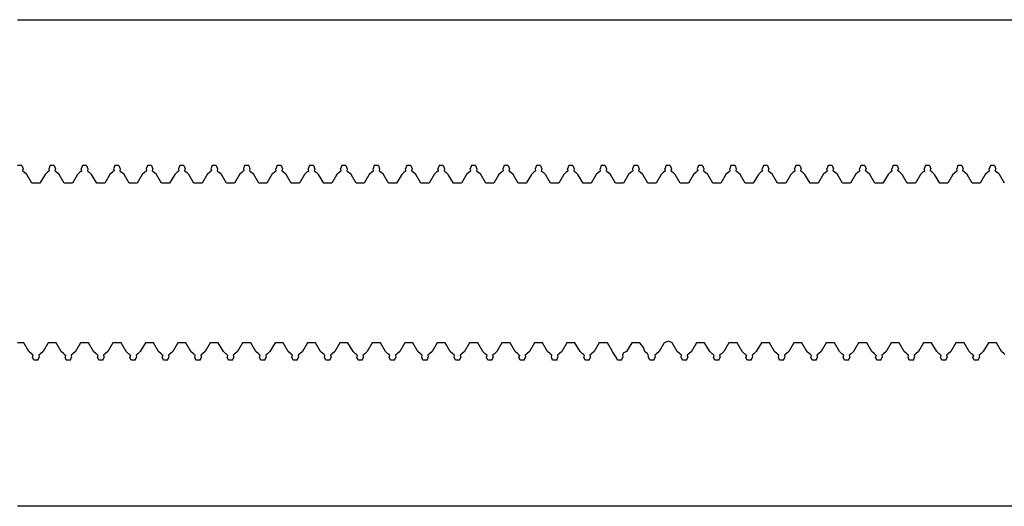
# Model space of a CAD drawing. Extents: x -1073 to 1127, y -1646 to 1793.
# Tile 7 of 39: x 27 to 58, y -214 to -199. Entities that reach past the tile are written whole.
import ezdxf

# ---------------------------------------------------------------- set-up
doc = ezdxf.new("R2010")
doc.units = 0
doc.layers.get('0').update_dxf_attribs({"linetype": 'CONTINUOUS'})

msp = doc.modelspace()

# ---------------------------------------------------------------- linework, layer by layer
for p, q in [((27.336, -199.464), (86.525, -199.464)), ((27.461, -203.963), (27.336, -203.963)), ((27.461, -203.963), (27.501, -204.062)), ((27.501, -204.062), (27.486, -204.118)), ((28.336, -203.963), (28.297, -204.062)), ((28.297, -204.062), (28.312, -204.118)), ((28.461, -203.963), (28.336, -203.963)), ((28.461, -203.963), (28.501, -204.062)), ((28.501, -204.062), (28.486, -204.118)), ((29.336, -203.963), (29.297, -204.062)), ((29.312, -204.118), (29.297, -204.062)), ((29.461, -203.963), (29.336, -203.963)), ((29.461, -203.963), (29.501, -204.062)), ((29.501, -204.062), (29.486, -204.118)), ((30.336, -203.963), (30.297, -204.062)), ((30.297, -204.062), (30.312, -204.118)), ((30.461, -203.963), (30.336, -203.963)), ((30.461, -203.963), (30.501, -204.062)), ((30.501, -204.062), (30.486, -204.118)), ((31.336, -203.963), (31.297, -204.062)), ((31.297, -204.062), (31.312, -204.118)), ((31.461, -203.963), (31.336, -203.963)), ((31.461, -203.963), (31.501, -204.062)), ((31.501, -204.062), (31.486, -204.118)), ((32.336, -203.963), (32.297, -204.062)), ((32.297, -204.062), (32.312, -204.118)), ((32.461, -203.963), (32.336, -203.963)), ((32.461, -203.963), (32.501, -204.062)), ((32.501, -204.062), (32.486, -204.118)), ((33.336, -203.963), (33.297, -204.062)), ((33.297, -204.062), (33.312, -204.118)), ((33.461, -203.963), (33.336, -203.963)), ((33.461, -203.963), (33.501, -204.062)), ((33.501, -204.062), (33.486, -204.118)), ((34.336, -203.963), (34.297, -204.062)), ((34.297, -204.062), (34.312, -204.118)), ((34.461, -203.963), (34.336, -203.963)), ((34.461, -203.963), (34.501, -204.062)), ((34.501, -204.062), (34.486, -204.118)), ((35.336, -203.963), (35.297, -204.062)), ((35.312, -204.118), (35.297, -204.062)), ((35.461, -203.963), (35.336, -203.963)), ((35.461, -203.963), (35.501, -204.062)), ((35.501, -204.062), (35.486, -204.118)), ((36.336, -203.963), (36.297, -204.062)), ((36.312, -204.118), (36.297, -204.062)), ((36.461, -203.963), (36.336, -203.963)), ((36.461, -203.963), (36.501, -204.062)), ((36.501, -204.062), (36.486, -204.118)), ((37.336, -203.963), (37.297, -204.062)), ((37.312, -204.118), (37.297, -204.062)), ((37.461, -203.963), (37.336, -203.963)), ((37.461, -203.963), (37.501, -204.062)), ((37.501, -204.062), (37.486, -204.118)), ((38.336, -203.963), (38.297, -204.062)), ((38.312, -204.118), (38.297, -204.062)), ((38.461, -203.963), (38.336, -203.963)), ((38.461, -203.963), (38.501, -204.062)), ((38.501, -204.062), (38.486, -204.118)), ((39.336, -203.963), (39.297, -204.062)), ((39.312, -204.118), (39.297, -204.062)), ((39.461, -203.963), (39.336, -203.963)), ((39.461, -203.963), (39.501, -204.062)), ((39.501, -204.062), (39.486, -204.118)), ((40.336, -203.963), (40.297, -204.062)), ((40.312, -204.118), (40.297, -204.062)), ((40.461, -203.963), (40.336, -203.963)), ((40.461, -203.963), (40.501, -204.062)), ((40.501, -204.062), (40.486, -204.118)), ((41.336, -203.963), (41.297, -204.062)), ((41.312, -204.118), (41.297, -204.062)), ((41.461, -203.963), (41.336, -203.963)), ((41.461, -203.963), (41.501, -204.062)), ((41.501, -204.062), (41.486, -204.118)), ((42.336, -203.963), (42.297, -204.062)), ((42.297, -204.062), (42.312, -204.118)), ((42.461, -203.963), (42.336, -203.963)), ((42.461, -203.963), (42.501, -204.062)), ((42.501, -204.062), (42.486, -204.118)), ((43.336, -203.963), (43.297, -204.062)), ((43.297, -204.062), (43.312, -204.118)), ((43.461, -203.963), (43.336, -203.963)), ((43.461, -203.963), (43.501, -204.062)), ((43.501, -204.062), (43.486, -204.118)), ((44.336, -203.963), (44.297, -204.062)), ((44.312, -204.118), (44.297, -204.062)), ((44.461, -203.963), (44.336, -203.963)), ((44.461, -203.963), (44.501, -204.062)), ((44.501, -204.062), (44.486, -204.118)), ((45.336, -203.963), (45.297, -204.062)), ((45.312, -204.118), (45.297, -204.062)), ((45.461, -203.963), (45.336, -203.963)), ((45.461, -203.963), (45.501, -204.062)), ((45.501, -204.062), (45.486, -204.118)), ((46.336, -203.963), (46.297, -204.062)), ((46.297, -204.062), (46.312, -204.118)), ((46.461, -203.963), (46.336, -203.963)), ((46.461, -203.963), (46.501, -204.062)), ((46.501, -204.062), (46.486, -204.118)), ((47.336, -203.963), (47.297, -204.062)), ((47.312, -204.118), (47.297, -204.062)), ((47.461, -203.963), (47.336, -203.963)), ((47.461, -203.963), (47.501, -204.062)), ((47.501, -204.062), (47.486, -204.118)), ((48.336, -203.963), (48.297, -204.062)), ((48.297, -204.062), (48.312, -204.118)), ((48.461, -203.963), (48.336, -203.963)), ((48.461, -203.963), (48.501, -204.062)), ((48.501, -204.062), (48.486, -204.118)), ((49.336, -203.963), (49.297, -204.062)), ((49.312, -204.118), (49.297, -204.062)), ((49.461, -203.963), (49.336, -203.963)), ((49.461, -203.963), (49.501, -204.062)), ((49.501, -204.062), (49.486, -204.118)), ((50.336, -203.963), (50.297, -204.062)), ((50.312, -204.118), (50.297, -204.062)), ((50.461, -203.963), (50.336, -203.963)), ((50.461, -203.963), (50.501, -204.062)), ((50.501, -204.062), (50.486, -204.118)), ((51.336, -203.963), (51.297, -204.062)), ((51.312, -204.118), (51.297, -204.062)), ((51.461, -203.963), (51.336, -203.963)), ((51.461, -203.963), (51.501, -204.062)), ((51.486, -204.118), (51.501, -204.062)), ((52.336, -203.963), (52.297, -204.062)), ((52.312, -204.118), (52.297, -204.062)), ((52.461, -203.963), (52.336, -203.963)), ((52.461, -203.963), (52.501, -204.062)), ((52.486, -204.118), (52.501, -204.062)), ((53.336, -203.963), (53.297, -204.062)), ((53.312, -204.118), (53.297, -204.062)), ((53.461, -203.963), (53.336, -203.963)), ((53.461, -203.963), (53.501, -204.062)), ((53.486, -204.118), (53.501, -204.062)), ((54.336, -203.963), (54.297, -204.062)), ((54.312, -204.118), (54.297, -204.062)), ((54.461, -203.963), (54.336, -203.963)), ((54.461, -203.963), (54.501, -204.062)), ((54.486, -204.118), (54.501, -204.062)), ((55.336, -203.963), (55.297, -204.062)), ((55.312, -204.118), (55.297, -204.062)), ((55.461, -203.963), (55.336, -203.963)), ((55.461, -203.963), (55.501, -204.062)), ((55.486, -204.118), (55.501, -204.062)), ((56.336, -203.963), (56.297, -204.062)), ((56.312, -204.118), (56.297, -204.062)), ((56.461, -203.963), (56.336, -203.963)), ((56.461, -203.963), (56.501, -204.062)), ((56.486, -204.118), (56.501, -204.062)), ((57.336, -203.963), (57.297, -204.062)), ((57.312, -204.118), (57.297, -204.062)), ((57.461, -203.963), (57.336, -203.963)), ((57.461, -203.963), (57.501, -204.062)), ((57.486, -204.118), (57.501, -204.062)), ((27.486, -204.118), (27.512, -204.142)), ((27.512, -204.142), (27.539, -204.165)), ((27.618, -204.234), (27.539, -204.165)), ((27.774, -204.505), (27.618, -204.234)), ((28.18, -204.234), (28.024, -204.505)), ((28.258, -204.166), (28.18, -204.234)), ((28.285, -204.142), (28.258, -204.166)), ((28.312, -204.118), (28.285, -204.142)), ((28.486, -204.118), (28.512, -204.142)), ((28.512, -204.142), (28.539, -204.165)), ((28.618, -204.234), (28.539, -204.165)), ((28.774, -204.505), (28.618, -204.234)), ((29.18, -204.234), (29.024, -204.505)), ((29.258, -204.166), (29.18, -204.234)), ((29.285, -204.142), (29.258, -204.166)), ((29.285, -204.142), (29.312, -204.118)), ((29.486, -204.118), (29.512, -204.142)), ((29.512, -204.142), (29.539, -204.165)), ((29.618, -204.234), (29.539, -204.165)), ((29.774, -204.505), (29.618, -204.234)), ((30.18, -204.234), (30.024, -204.505)), ((30.258, -204.165), (30.18, -204.234)), ((30.285, -204.142), (30.258, -204.165)), ((30.312, -204.118), (30.285, -204.142)), ((30.486, -204.118), (30.512, -204.142)), ((30.512, -204.142), (30.539, -204.165)), ((30.618, -204.234), (30.539, -204.165)), ((30.774, -204.505), (30.618, -204.234)), ((31.18, -204.234), (31.024, -204.505)), ((31.258, -204.165), (31.18, -204.234)), ((31.285, -204.142), (31.258, -204.165)), ((31.312, -204.118), (31.285, -204.142)), ((31.486, -204.118), (31.512, -204.142)), ((31.512, -204.142), (31.539, -204.165)), ((31.618, -204.234), (31.539, -204.165)), ((31.774, -204.505), (31.618, -204.234)), ((32.18, -204.234), (32.024, -204.505)), ((32.258, -204.165), (32.18, -204.234)), ((32.285, -204.142), (32.258, -204.165)), ((32.312, -204.118), (32.285, -204.142)), ((32.486, -204.118), (32.512, -204.142)), ((32.512, -204.142), (32.539, -204.165)), ((32.618, -204.234), (32.539, -204.165)), ((32.774, -204.505), (32.618, -204.234)), ((33.18, -204.234), (33.024, -204.505)), ((33.258, -204.165), (33.18, -204.234)), ((33.285, -204.142), (33.258, -204.165)), ((33.312, -204.118), (33.285, -204.142)), ((33.486, -204.118), (33.512, -204.142)), ((33.512, -204.142), (33.539, -204.165)), ((33.618, -204.234), (33.539, -204.165)), ((33.774, -204.505), (33.618, -204.234)), ((34.18, -204.234), (34.024, -204.505)), ((34.258, -204.165), (34.18, -204.234)), ((34.285, -204.142), (34.258, -204.165)), ((34.312, -204.118), (34.285, -204.142)), ((34.486, -204.118), (34.512, -204.142)), ((34.512, -204.142), (34.539, -204.165)), ((34.618, -204.234), (34.539, -204.165)), ((34.774, -204.505), (34.618, -204.234)), ((35.18, -204.234), (35.024, -204.505)), ((35.258, -204.165), (35.18, -204.234)), ((35.285, -204.142), (35.258, -204.165)), ((35.285, -204.142), (35.312, -204.118)), ((35.486, -204.118), (35.512, -204.142)), ((35.512, -204.142), (35.539, -204.165)), ((35.618, -204.234), (35.539, -204.165)), ((35.774, -204.505), (35.618, -204.234)), ((36.18, -204.234), (36.024, -204.505)), ((36.258, -204.165), (36.18, -204.234)), ((36.285, -204.142), (36.258, -204.165)), ((36.285, -204.142), (36.312, -204.118)), ((36.486, -204.118), (36.512, -204.142)), ((36.512, -204.142), (36.539, -204.165)), ((36.618, -204.234), (36.539, -204.165)), ((36.774, -204.505), (36.618, -204.234)), ((37.18, -204.234), (37.024, -204.505)), ((37.258, -204.165), (37.18, -204.234)), ((37.285, -204.142), (37.258, -204.165)), ((37.285, -204.142), (37.312, -204.118)), ((37.486, -204.118), (37.512, -204.142)), ((37.512, -204.142), (37.539, -204.165)), ((37.618, -204.234), (37.539, -204.165)), ((37.774, -204.505), (37.618, -204.234)), ((38.18, -204.234), (38.024, -204.505)), ((38.258, -204.165), (38.18, -204.234)), ((38.285, -204.142), (38.258, -204.165)), ((38.285, -204.142), (38.312, -204.118)), ((38.486, -204.118), (38.512, -204.142)), ((38.512, -204.142), (38.539, -204.165)), ((38.618, -204.234), (38.539, -204.165)), ((38.774, -204.505), (38.618, -204.234)), ((39.18, -204.234), (39.024, -204.505)), ((39.258, -204.166), (39.18, -204.234)), ((39.285, -204.142), (39.258, -204.166)), ((39.285, -204.142), (39.312, -204.118)), ((39.486, -204.118), (39.512, -204.142)), ((39.512, -204.142), (39.539, -204.165)), ((39.618, -204.234), (39.539, -204.165)), ((39.774, -204.505), (39.618, -204.234)), ((40.18, -204.234), (40.024, -204.505)), ((40.258, -204.166), (40.18, -204.234)), ((40.285, -204.142), (40.258, -204.166)), ((40.285, -204.142), (40.312, -204.118)), ((40.486, -204.118), (40.512, -204.142)), ((40.512, -204.142), (40.539, -204.165)), ((40.618, -204.234), (40.539, -204.165)), ((40.774, -204.505), (40.618, -204.234)), ((41.18, -204.234), (41.024, -204.505)), ((41.258, -204.165), (41.18, -204.234)), ((41.285, -204.142), (41.258, -204.165)), ((41.285, -204.142), (41.312, -204.118)), ((41.486, -204.118), (41.512, -204.142)), ((41.512, -204.142), (41.539, -204.165)), ((41.618, -204.234), (41.539, -204.165)), ((41.774, -204.505), (41.618, -204.234)), ((42.18, -204.234), (42.024, -204.505)), ((42.258, -204.165), (42.18, -204.234)), ((42.285, -204.142), (42.258, -204.165)), ((42.312, -204.118), (42.285, -204.142)), ((42.486, -204.118), (42.512, -204.142)), ((42.512, -204.142), (42.539, -204.165)), ((42.618, -204.234), (42.539, -204.165)), ((42.774, -204.505), (42.618, -204.234)), ((43.18, -204.234), (43.024, -204.505)), ((43.258, -204.165), (43.18, -204.234)), ((43.285, -204.142), (43.258, -204.165)), ((43.312, -204.118), (43.285, -204.142)), ((43.486, -204.118), (43.512, -204.142)), ((43.512, -204.142), (43.539, -204.165)), ((43.618, -204.234), (43.539, -204.165)), ((43.774, -204.505), (43.618, -204.234)), ((44.18, -204.234), (44.024, -204.505)), ((44.258, -204.165), (44.18, -204.234)), ((44.285, -204.142), (44.258, -204.165)), ((44.285, -204.142), (44.312, -204.118)), ((44.486, -204.118), (44.512, -204.142)), ((44.512, -204.142), (44.539, -204.165)), ((44.618, -204.234), (44.539, -204.165)), ((44.774, -204.505), (44.618, -204.234)), ((45.18, -204.234), (45.024, -204.505)), ((45.258, -204.165), (45.18, -204.234)), ((45.285, -204.142), (45.258, -204.165)), ((45.285, -204.142), (45.312, -204.118)), ((45.486, -204.118), (45.512, -204.142)), ((45.512, -204.142), (45.539, -204.165)), ((45.618, -204.234), (45.539, -204.165)), ((45.774, -204.505), (45.618, -204.234)), ((46.18, -204.234), (46.024, -204.505)), ((46.258, -204.165), (46.18, -204.234)), ((46.285, -204.142), (46.258, -204.165)), ((46.312, -204.118), (46.285, -204.142)), ((46.486, -204.118), (46.512, -204.142)), ((46.512, -204.142), (46.539, -204.165)), ((46.618, -204.234), (46.539, -204.165)), ((46.774, -204.505), (46.618, -204.234)), ((47.18, -204.234), (47.024, -204.505)), ((47.258, -204.165), (47.18, -204.234)), ((47.285, -204.142), (47.258, -204.165)), ((47.285, -204.142), (47.312, -204.118)), ((47.486, -204.118), (47.512, -204.142)), ((47.512, -204.142), (47.539, -204.165)), ((47.618, -204.234), (47.539, -204.165)), ((47.774, -204.505), (47.618, -204.234)), ((48.18, -204.234), (48.024, -204.505)), ((48.258, -204.165), (48.18, -204.234)), ((48.285, -204.142), (48.258, -204.165)), ((48.312, -204.118), (48.285, -204.142)), ((48.486, -204.118), (48.512, -204.142)), ((48.512, -204.142), (48.539, -204.165)), ((48.618, -204.234), (48.539, -204.165)), ((48.774, -204.505), (48.618, -204.234)), ((49.18, -204.234), (49.024, -204.505)), ((49.258, -204.165), (49.18, -204.234)), ((49.285, -204.142), (49.258, -204.165)), ((49.285, -204.142), (49.312, -204.118)), ((49.486, -204.118), (49.512, -204.142)), ((49.512, -204.142), (49.539, -204.165)), ((49.618, -204.234), (49.539, -204.165)), ((49.774, -204.505), (49.618, -204.234)), ((50.18, -204.234), (50.024, -204.505)), ((50.258, -204.166), (50.18, -204.234)), ((50.285, -204.142), (50.258, -204.166)), ((50.285, -204.142), (50.312, -204.118)), ((50.486, -204.118), (50.512, -204.142)), ((50.512, -204.142), (50.539, -204.165)), ((50.618, -204.234), (50.539, -204.165)), ((50.774, -204.505), (50.618, -204.234)), ((51.18, -204.234), (51.024, -204.505)), ((51.258, -204.166), (51.18, -204.234)), ((51.285, -204.142), (51.258, -204.166)), ((51.285, -204.142), (51.312, -204.118)), ((51.486, -204.118), (51.539, -204.165)), ((51.618, -204.234), (51.539, -204.165)), ((51.774, -204.505), (51.618, -204.234)), ((52.18, -204.234), (52.024, -204.505)), ((52.258, -204.165), (52.18, -204.234)), ((52.285, -204.142), (52.258, -204.165)), ((52.285, -204.142), (52.312, -204.118)), ((52.486, -204.118), (52.539, -204.165)), ((52.618, -204.234), (52.539, -204.165)), ((52.774, -204.505), (52.618, -204.234)), ((53.18, -204.234), (53.024, -204.505)), ((53.258, -204.165), (53.18, -204.234)), ((53.285, -204.142), (53.258, -204.165)), ((53.285, -204.142), (53.312, -204.118)), ((53.539, -204.165), (53.486, -204.118)), ((53.618, -204.234), (53.539, -204.165)), ((53.774, -204.505), (53.618, -204.234)), ((54.18, -204.234), (54.024, -204.505)), ((54.258, -204.165), (54.18, -204.234)), ((54.285, -204.142), (54.258, -204.165)), ((54.285, -204.142), (54.312, -204.118)), ((54.539, -204.165), (54.486, -204.118)), ((54.618, -204.234), (54.539, -204.165)), ((54.774, -204.505), (54.618, -204.234)), ((55.18, -204.234), (55.024, -204.505)), ((55.258, -204.165), (55.18, -204.234)), ((55.285, -204.142), (55.258, -204.165)), ((55.285, -204.142), (55.312, -204.118)), ((55.539, -204.165), (55.486, -204.118)), ((55.618, -204.234), (55.539, -204.165)), ((55.774, -204.505), (55.618, -204.234)), ((56.18, -204.234), (56.024, -204.505)), ((56.258, -204.165), (56.18, -204.234)), ((56.285, -204.142), (56.258, -204.165)), ((56.285, -204.142), (56.312, -204.118)), ((56.539, -204.165), (56.486, -204.118)), ((56.618, -204.234), (56.539, -204.165)), ((56.774, -204.505), (56.618, -204.234)), ((57.18, -204.234), (57.024, -204.505)), ((57.258, -204.165), (57.18, -204.234)), ((57.285, -204.142), (57.258, -204.165)), ((57.285, -204.142), (57.312, -204.118)), ((57.486, -204.118), (57.539, -204.165)), ((57.618, -204.234), (57.539, -204.165)), ((57.774, -204.505), (57.618, -204.234)), ((28.024, -204.505), (27.774, -204.505)), ((29.024, -204.505), (28.774, -204.505)), ((30.024, -204.505), (29.774, -204.505)), ((31.024, -204.505), (30.774, -204.505)), ((32.024, -204.505), (31.774, -204.505)), ((33.024, -204.505), (32.774, -204.505)), ((34.024, -204.505), (33.774, -204.505)), ((35.024, -204.505), (34.774, -204.505)), ((36.024, -204.505), (35.774, -204.505)), ((37.024, -204.505), (36.774, -204.505)), ((38.024, -204.505), (37.774, -204.505)), ((39.024, -204.505), (38.774, -204.505)), ((40.024, -204.505), (39.774, -204.505)), ((41.024, -204.505), (40.774, -204.505)), ((42.024, -204.505), (41.774, -204.505)), ((43.024, -204.505), (42.774, -204.505)), ((44.024, -204.505), (43.774, -204.505)), ((45.024, -204.505), (44.774, -204.505)), ((46.024, -204.505), (45.774, -204.505)), ((47.024, -204.505), (46.774, -204.505)), ((48.024, -204.505), (47.774, -204.505)), ((49.024, -204.505), (48.774, -204.505)), ((50.024, -204.505), (49.774, -204.505)), ((51.024, -204.505), (50.774, -204.505)), ((52.024, -204.505), (51.774, -204.505)), ((53.024, -204.505), (52.774, -204.505)), ((54.024, -204.505), (53.774, -204.505)), ((55.024, -204.505), (54.774, -204.505)), ((56.024, -204.505), (55.774, -204.505)), ((57.024, -204.505), (56.774, -204.505)), ((27.524, -209.422), (27.336, -209.422)), ((27.68, -209.693), (27.524, -209.422)), ((28.274, -209.422), (28.118, -209.693)), ((28.524, -209.422), (28.274, -209.422)), ((28.68, -209.693), (28.524, -209.422)), ((29.274, -209.422), (29.118, -209.693)), ((29.524, -209.422), (29.274, -209.422)), ((29.68, -209.693), (29.524, -209.422)), ((30.274, -209.422), (30.118, -209.693)), ((30.524, -209.422), (30.274, -209.422)), ((30.68, -209.693), (30.524, -209.422)), ((31.274, -209.422), (31.118, -209.693)), ((31.524, -209.422), (31.274, -209.422)), ((31.68, -209.693), (31.524, -209.422)), ((32.274, -209.422), (32.118, -209.693)), ((32.524, -209.422), (32.274, -209.422)), ((32.68, -209.693), (32.524, -209.422)), ((33.274, -209.422), (33.118, -209.693)), ((33.524, -209.422), (33.274, -209.422)), ((33.68, -209.693), (33.524, -209.422)), ((34.274, -209.422), (34.118, -209.693)), ((34.524, -209.422), (34.274, -209.422)), ((34.68, -209.693), (34.524, -209.422)), ((35.274, -209.422), (35.118, -209.693)), ((35.524, -209.422), (35.274, -209.422)), ((35.68, -209.693), (35.524, -209.422)), ((36.274, -209.422), (36.118, -209.693)), ((36.524, -209.422), (36.274, -209.422)), ((36.68, -209.693), (36.524, -209.422)), ((37.274, -209.422), (37.118, -209.693)), ((37.524, -209.422), (37.274, -209.422)), ((37.68, -209.693), (37.524, -209.422)), ((38.274, -209.422), (38.118, -209.693)), ((38.524, -209.422), (38.274, -209.422)), ((38.68, -209.693), (38.524, -209.422)), ((39.274, -209.422), (39.118, -209.693)), ((39.524, -209.422), (39.274, -209.422)), ((39.68, -209.693), (39.524, -209.422)), ((40.274, -209.422), (40.118, -209.693)), ((40.524, -209.422), (40.274, -209.422)), ((40.68, -209.693), (40.524, -209.422)), ((41.274, -209.422), (41.118, -209.693)), ((41.524, -209.422), (41.274, -209.422)), ((41.68, -209.693), (41.524, -209.422)), ((42.274, -209.422), (42.118, -209.693)), ((42.524, -209.422), (42.274, -209.422)), ((42.68, -209.693), (42.524, -209.422)), ((43.274, -209.422), (43.118, -209.693)), ((43.524, -209.422), (43.274, -209.422)), ((43.68, -209.693), (43.524, -209.422)), ((44.274, -209.422), (44.118, -209.693)), ((44.524, -209.422), (44.274, -209.422)), ((44.68, -209.693), (44.524, -209.422)), ((45.274, -209.422), (45.118, -209.693)), ((45.524, -209.422), (45.274, -209.422)), ((45.68, -209.693), (45.524, -209.422)), ((46.274, -209.422), (46.118, -209.693)), ((46.524, -209.422), (46.274, -209.422)), ((46.64, -209.572), (46.524, -209.422)), ((47.274, -209.422), (47.118, -209.693)), ((47.359, -209.389), (47.274, -209.422)), ((47.407, -209.377), (47.359, -209.389)), ((47.524, -209.422), (47.407, -209.377)), ((47.68, -209.693), (47.524, -209.422)), ((48.274, -209.422), (48.118, -209.693)), ((48.524, -209.422), (48.274, -209.422)), ((48.68, -209.693), (48.524, -209.422)), ((49.274, -209.422), (49.118, -209.693)), ((49.524, -209.422), (49.274, -209.422)), ((49.68, -209.693), (49.524, -209.422)), ((50.274, -209.422), (50.118, -209.693)), ((50.524, -209.422), (50.274, -209.422)), ((50.68, -209.693), (50.524, -209.422)), ((51.274, -209.422), (51.118, -209.693)), ((51.524, -209.422), (51.274, -209.422)), ((51.68, -209.693), (51.524, -209.422)), ((52.274, -209.422), (52.118, -209.693)), ((52.524, -209.422), (52.274, -209.422)), ((52.68, -209.693), (52.524, -209.422)), ((53.274, -209.422), (53.118, -209.693)), ((53.524, -209.422), (53.274, -209.422)), ((53.68, -209.693), (53.524, -209.422)), ((54.274, -209.422), (54.118, -209.693)), ((54.524, -209.422), (54.274, -209.422)), ((54.68, -209.693), (54.524, -209.422)), ((55.274, -209.422), (55.118, -209.693)), ((55.524, -209.422), (55.274, -209.422)), ((55.68, -209.693), (55.524, -209.422)), ((56.274, -209.422), (56.118, -209.693)), ((56.524, -209.422), (56.274, -209.422)), ((56.68, -209.693), (56.524, -209.422)), ((57.274, -209.422), (57.118, -209.693)), ((57.524, -209.422), (57.274, -209.422)), ((57.68, -209.693), (57.524, -209.422)), ((27.758, -209.762), (27.68, -209.693)), ((27.785, -209.785), (27.758, -209.762)), ((27.812, -209.809), (27.785, -209.785)), ((27.797, -209.865), (27.812, -209.809)), ((28.039, -209.762), (27.986, -209.809)), ((27.986, -209.809), (28.001, -209.865)), ((28.118, -209.693), (28.039, -209.762)), ((28.758, -209.762), (28.68, -209.693)), ((28.785, -209.785), (28.758, -209.762)), ((28.785, -209.785), (28.812, -209.809)), ((28.812, -209.809), (28.797, -209.865)), ((29.039, -209.762), (28.986, -209.809)), ((28.986, -209.809), (29.001, -209.865)), ((29.118, -209.693), (29.039, -209.762)), ((29.758, -209.762), (29.68, -209.693)), ((29.785, -209.785), (29.758, -209.762)), ((29.785, -209.785), (29.812, -209.809)), ((29.812, -209.809), (29.797, -209.865)), ((30.039, -209.762), (29.986, -209.809)), ((29.986, -209.809), (30.001, -209.865)), ((30.118, -209.693), (30.039, -209.762)), ((30.758, -209.762), (30.68, -209.693)), ((30.785, -209.785), (30.758, -209.762)), ((30.785, -209.785), (30.812, -209.809)), ((30.812, -209.809), (30.797, -209.865)), ((31.039, -209.762), (30.986, -209.809)), ((30.986, -209.809), (31.001, -209.865)), ((31.118, -209.693), (31.039, -209.762)), ((31.758, -209.762), (31.68, -209.693)), ((31.785, -209.785), (31.758, -209.762)), ((31.785, -209.785), (31.812, -209.809)), ((31.812, -209.809), (31.797, -209.865)), ((32.039, -209.762), (31.986, -209.809)), ((31.986, -209.809), (32.001, -209.865)), ((32.118, -209.693), (32.039, -209.762)), ((32.758, -209.762), (32.68, -209.693)), ((32.785, -209.785), (32.758, -209.762)), ((32.812, -209.809), (32.785, -209.785)), ((32.797, -209.865), (32.812, -209.809)), ((33.039, -209.762), (32.986, -209.809)), ((32.986, -209.809), (33.001, -209.865)), ((33.118, -209.693), (33.039, -209.762)), ((33.758, -209.761), (33.68, -209.693)), ((33.785, -209.785), (33.758, -209.761)), ((33.785, -209.785), (33.812, -209.809)), ((33.812, -209.809), (33.797, -209.865)), ((34.039, -209.762), (33.986, -209.809)), ((33.986, -209.809), (34.001, -209.865)), ((34.118, -209.693), (34.039, -209.762)), ((34.759, -209.763), (34.68, -209.693)), ((34.785, -209.785), (34.759, -209.763)), ((34.812, -209.809), (34.785, -209.785)), ((34.797, -209.865), (34.812, -209.809)), ((35.039, -209.762), (34.986, -209.809)), ((34.986, -209.809), (35.001, -209.865)), ((35.118, -209.693), (35.039, -209.762)), ((35.758, -209.762), (35.68, -209.693)), ((35.785, -209.785), (35.758, -209.762)), ((35.812, -209.809), (35.785, -209.785)), ((35.797, -209.865), (35.812, -209.809)), ((36.039, -209.762), (35.986, -209.809)), ((35.986, -209.809), (36.001, -209.865)), ((36.118, -209.693), (36.039, -209.762)), ((36.758, -209.762), (36.68, -209.693)), ((36.785, -209.785), (36.758, -209.762)), ((36.812, -209.809), (36.785, -209.785)), ((36.797, -209.865), (36.812, -209.809)), ((37.039, -209.762), (36.986, -209.809)), ((36.986, -209.809), (37.001, -209.865)), ((37.118, -209.693), (37.039, -209.762)), ((37.758, -209.762), (37.68, -209.693)), ((37.785, -209.785), (37.758, -209.762)), ((37.785, -209.785), (37.812, -209.809)), ((37.812, -209.809), (37.797, -209.865)), ((38.039, -209.762), (37.986, -209.809)), ((37.986, -209.809), (38.001, -209.865)), ((38.118, -209.693), (38.039, -209.762)), ((38.758, -209.762), (38.68, -209.693)), ((38.785, -209.785), (38.758, -209.762)), ((38.812, -209.809), (38.785, -209.785)), ((38.797, -209.865), (38.812, -209.809)), ((39.039, -209.762), (38.986, -209.809)), ((38.986, -209.809), (39.001, -209.865)), ((39.118, -209.693), (39.039, -209.762)), ((39.758, -209.762), (39.68, -209.693)), ((39.785, -209.785), (39.758, -209.762)), ((39.812, -209.809), (39.785, -209.785)), ((39.797, -209.865), (39.812, -209.809)), ((40.039, -209.762), (39.986, -209.809)), ((39.986, -209.809), (40.001, -209.865)), ((40.118, -209.693), (40.039, -209.762)), ((40.758, -209.762), (40.68, -209.693)), ((40.785, -209.785), (40.758, -209.762)), ((40.812, -209.809), (40.785, -209.785)), ((40.797, -209.865), (40.812, -209.809)), ((41.039, -209.762), (40.986, -209.809)), ((40.986, -209.809), (41.001, -209.865)), ((41.118, -209.693), (41.039, -209.762)), ((41.758, -209.762), (41.68, -209.693)), ((41.785, -209.785), (41.758, -209.762)), ((41.812, -209.809), (41.785, -209.785)), ((41.797, -209.865), (41.812, -209.809)), ((42.039, -209.762), (41.986, -209.809)), ((41.986, -209.809), (42.001, -209.865)), ((42.118, -209.693), (42.039, -209.762)), ((42.758, -209.762), (42.68, -209.693)), ((42.785, -209.785), (42.758, -209.762)), ((42.785, -209.785), (42.812, -209.809)), ((42.812, -209.809), (42.797, -209.865)), ((43.039, -209.762), (42.986, -209.809)), ((42.986, -209.809), (43.001, -209.865)), ((43.118, -209.693), (43.039, -209.762)), ((43.758, -209.762), (43.68, -209.693)), ((43.785, -209.785), (43.758, -209.762)), ((43.812, -209.809), (43.785, -209.785)), ((43.797, -209.865), (43.812, -209.809)), ((44.039, -209.762), (43.986, -209.809)), ((43.986, -209.809), (44.001, -209.865)), ((44.118, -209.693), (44.039, -209.762)), ((44.758, -209.761), (44.68, -209.693)), ((44.785, -209.785), (44.758, -209.761)), ((44.785, -209.785), (44.812, -209.809)), ((44.812, -209.809), (44.797, -209.865)), ((45.039, -209.762), (44.986, -209.809)), ((44.986, -209.809), (45.001, -209.865)), ((45.118, -209.693), (45.039, -209.762)), ((45.741, -209.799), (45.68, -209.693)), ((45.797, -209.865), (45.741, -209.799)), ((45.986, -209.809), (46.012, -209.785)), ((45.986, -209.809), (46.001, -209.865)), ((46.012, -209.785), (46.02, -209.729)), ((46.055, -209.72), (46.02, -209.729)), ((46.118, -209.693), (46.055, -209.72)), ((46.68, -209.693), (46.64, -209.572)), ((46.758, -209.762), (46.68, -209.693)), ((46.787, -209.787), (46.758, -209.762)), ((46.797, -209.865), (46.787, -209.787)), ((47.039, -209.762), (46.986, -209.809)), ((46.986, -209.809), (47.001, -209.865)), ((47.118, -209.693), (47.039, -209.762)), ((47.758, -209.762), (47.68, -209.693)), ((47.785, -209.785), (47.758, -209.762)), ((47.812, -209.809), (47.785, -209.785)), ((47.797, -209.865), (47.812, -209.809)), ((48.039, -209.762), (47.986, -209.809)), ((47.986, -209.809), (48.001, -209.865)), ((48.118, -209.693), (48.039, -209.762)), ((48.758, -209.762), (48.68, -209.693)), ((48.785, -209.785), (48.758, -209.762)), ((48.785, -209.785), (48.812, -209.809)), ((48.812, -209.809), (48.797, -209.865)), ((49.039, -209.762), (48.986, -209.809)), ((48.986, -209.809), (49.001, -209.865)), ((49.118, -209.693), (49.039, -209.762)), ((49.758, -209.762), (49.68, -209.693)), ((49.785, -209.785), (49.758, -209.762)), ((49.785, -209.785), (49.812, -209.809)), ((49.812, -209.809), (49.797, -209.865)), ((50.039, -209.762), (49.986, -209.809)), ((49.986, -209.809), (50.001, -209.865)), ((50.118, -209.693), (50.039, -209.762)), ((50.758, -209.762), (50.68, -209.693)), ((50.785, -209.785), (50.758, -209.762)), ((50.812, -209.809), (50.785, -209.785)), ((50.797, -209.865), (50.812, -209.809)), ((51.039, -209.762), (50.986, -209.809)), ((50.986, -209.809), (51.001, -209.865)), ((51.118, -209.693), (51.039, -209.762)), ((51.758, -209.762), (51.68, -209.693)), ((51.785, -209.785), (51.758, -209.762)), ((51.785, -209.785), (51.812, -209.809)), ((51.812, -209.809), (51.797, -209.865)), ((52.039, -209.762), (51.986, -209.809)), ((51.986, -209.809), (52.001, -209.865)), ((52.118, -209.693), (52.039, -209.762)), ((52.758, -209.762), (52.68, -209.693)), ((52.785, -209.785), (52.758, -209.762)), ((52.812, -209.809), (52.785, -209.785)), ((52.797, -209.865), (52.812, -209.809)), ((53.039, -209.762), (52.986, -209.809)), ((52.986, -209.809), (53.001, -209.865)), ((53.118, -209.693), (53.039, -209.762)), ((53.758, -209.762), (53.68, -209.693)), ((53.785, -209.785), (53.758, -209.762)), ((53.785, -209.785), (53.812, -209.809)), ((53.812, -209.809), (53.797, -209.865)), ((54.039, -209.762), (53.986, -209.809)), ((53.986, -209.809), (54.001, -209.865)), ((54.118, -209.693), (54.039, -209.762)), ((54.758, -209.762), (54.68, -209.693)), ((54.785, -209.785), (54.758, -209.762)), ((54.812, -209.809), (54.785, -209.785)), ((54.797, -209.865), (54.812, -209.809)), ((55.039, -209.762), (54.986, -209.809)), ((54.986, -209.809), (55.001, -209.865)), ((55.118, -209.693), (55.039, -209.762)), ((55.758, -209.761), (55.68, -209.693)), ((55.785, -209.785), (55.758, -209.761)), ((55.785, -209.785), (55.812, -209.809)), ((55.812, -209.809), (55.797, -209.865)), ((56.039, -209.762), (55.986, -209.809)), ((55.986, -209.809), (56.001, -209.865)), ((56.118, -209.693), (56.039, -209.762)), ((56.759, -209.763), (56.68, -209.693)), ((56.785, -209.785), (56.759, -209.763)), ((56.785, -209.785), (56.812, -209.809)), ((56.812, -209.809), (56.797, -209.865)), ((57.039, -209.762), (56.986, -209.809)), ((56.986, -209.809), (57.001, -209.865)), ((57.118, -209.693), (57.039, -209.762)), ((57.758, -209.762), (57.68, -209.693)), ((57.785, -209.785), (57.758, -209.762)), ((27.836, -209.963), (27.797, -209.865)), ((27.961, -209.963), (27.836, -209.963)), ((27.961, -209.963), (28.001, -209.865)), ((28.836, -209.963), (28.797, -209.865)), ((28.961, -209.963), (28.836, -209.963)), ((28.961, -209.963), (29.001, -209.865)), ((29.836, -209.963), (29.797, -209.865)), ((29.961, -209.963), (29.836, -209.963)), ((29.961, -209.963), (30.001, -209.865)), ((30.836, -209.963), (30.797, -209.865)), ((30.961, -209.963), (30.836, -209.963)), ((30.961, -209.963), (31.001, -209.865)), ((31.836, -209.963), (31.797, -209.865)), ((31.961, -209.963), (31.836, -209.963)), ((31.961, -209.963), (32.001, -209.865)), ((32.836, -209.963), (32.797, -209.865)), ((32.961, -209.963), (32.836, -209.963)), ((32.961, -209.963), (33.001, -209.865)), ((33.836, -209.963), (33.797, -209.865)), ((33.961, -209.963), (33.836, -209.963)), ((33.961, -209.963), (34.001, -209.865)), ((34.836, -209.963), (34.797, -209.865)), ((34.961, -209.963), (34.836, -209.963)), ((34.961, -209.963), (35.001, -209.865)), ((35.836, -209.963), (35.797, -209.865)), ((35.961, -209.963), (35.836, -209.963)), ((35.961, -209.963), (36.001, -209.865)), ((36.836, -209.963), (36.797, -209.865)), ((36.961, -209.963), (36.836, -209.963)), ((36.961, -209.963), (37.001, -209.865)), ((37.836, -209.963), (37.797, -209.865)), ((37.961, -209.963), (37.836, -209.963)), ((37.961, -209.963), (38.001, -209.865)), ((38.836, -209.963), (38.797, -209.865)), ((38.961, -209.963), (38.836, -209.963)), ((38.961, -209.963), (39.001, -209.865)), ((39.836, -209.963), (39.797, -209.865)), ((39.961, -209.963), (39.836, -209.963)), ((39.961, -209.963), (40.001, -209.865)), ((40.836, -209.963), (40.797, -209.865)), ((40.961, -209.963), (40.836, -209.963)), ((40.961, -209.963), (41.001, -209.865)), ((41.836, -209.963), (41.797, -209.865)), ((41.961, -209.963), (41.836, -209.963)), ((41.961, -209.963), (42.001, -209.865)), ((42.836, -209.963), (42.797, -209.865)), ((42.961, -209.963), (42.836, -209.963)), ((42.961, -209.963), (43.001, -209.865)), ((43.836, -209.963), (43.797, -209.865)), ((43.961, -209.963), (43.836, -209.963)), ((43.961, -209.963), (44.001, -209.865)), ((44.836, -209.963), (44.797, -209.865)), ((44.961, -209.963), (44.836, -209.963)), ((44.961, -209.963), (45.001, -209.865)), ((45.836, -209.963), (45.797, -209.865)), ((45.961, -209.963), (45.836, -209.963)), ((45.961, -209.963), (46.001, -209.865)), ((46.836, -209.963), (46.797, -209.865)), ((46.961, -209.963), (46.836, -209.963)), ((46.961, -209.963), (47.001, -209.865)), ((47.836, -209.963), (47.797, -209.865)), ((47.961, -209.963), (47.836, -209.963)), ((47.961, -209.963), (48.001, -209.865)), ((48.836, -209.963), (48.797, -209.865)), ((48.961, -209.963), (48.836, -209.963)), ((48.961, -209.963), (49.001, -209.865)), ((49.836, -209.963), (49.797, -209.865)), ((49.961, -209.963), (49.836, -209.963)), ((49.961, -209.963), (50.001, -209.865)), ((50.836, -209.963), (50.797, -209.865)), ((50.961, -209.963), (50.836, -209.963)), ((50.961, -209.963), (51.001, -209.865)), ((51.836, -209.963), (51.797, -209.865)), ((51.961, -209.963), (51.836, -209.963)), ((51.961, -209.963), (52.001, -209.865)), ((52.836, -209.963), (52.797, -209.865)), ((52.961, -209.963), (52.836, -209.963)), ((52.961, -209.963), (53.001, -209.865)), ((53.836, -209.963), (53.797, -209.865)), ((53.961, -209.963), (53.836, -209.963)), ((53.961, -209.963), (54.001, -209.865)), ((54.836, -209.963), (54.797, -209.865)), ((54.961, -209.963), (54.836, -209.963)), ((54.961, -209.963), (55.001, -209.865)), ((55.836, -209.963), (55.797, -209.865)), ((55.961, -209.963), (55.836, -209.963)), ((55.961, -209.963), (56.001, -209.865)), ((56.836, -209.963), (56.797, -209.865)), ((56.961, -209.963), (56.836, -209.963)), ((56.961, -209.963), (57.001, -209.865)), ((86.525, -214.464), (27.336, -214.464))]:
    msp.add_line(p, q)

doc.saveas('drawing.dxf')
